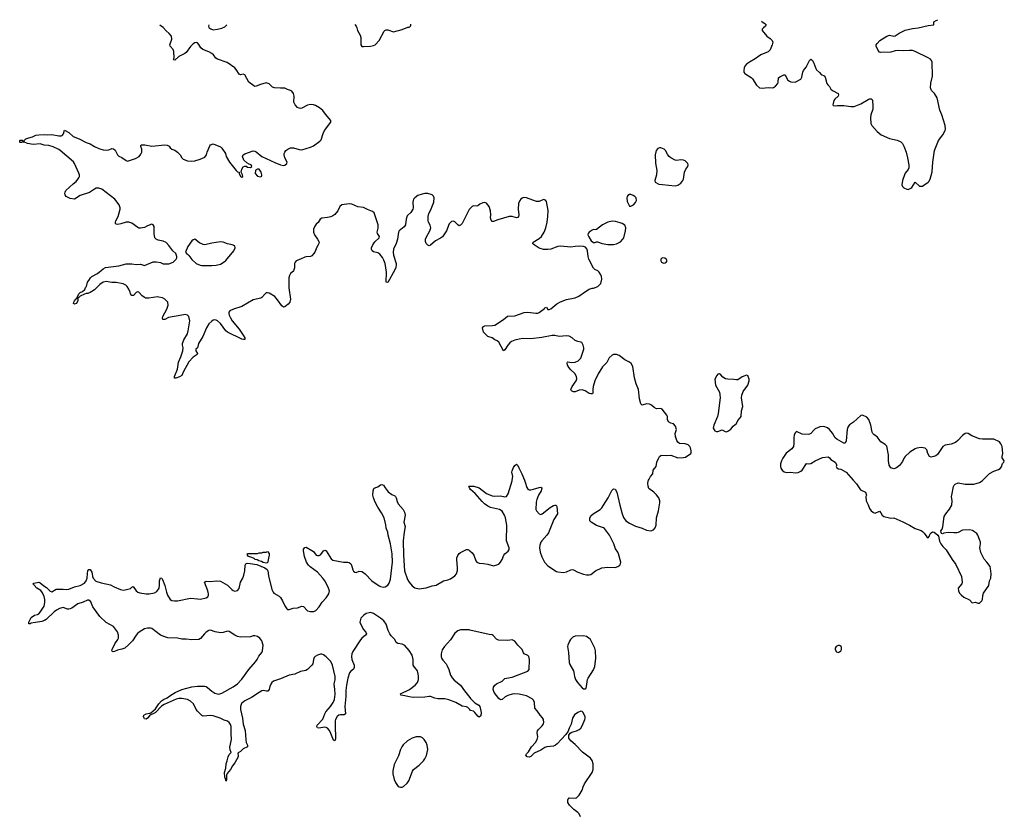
# Model space of a CAD drawing. Header units: inches. Extents: x 2057758 to 2159670, y 827298 to 1016821.
# Tile 76 of 90: x 2083702 to 2097475, y 1005296 to 1016442. Entities that reach past the tile are written whole.
import ezdxf

# ---------------------------------------------------------------- set-up
doc = ezdxf.new("R2010")
doc.units = ezdxf.units.IN
doc.header["$MEASUREMENT"] = 0
for name, color, linetype in [('C0080', 7, 'Continuous'), ('C0081', 7, 'Continuous'), ('C0090', 7, 'Continuous'), ('C0091', 7, 'Continuous')]:
    doc.layers.add(name, color=color, linetype=linetype)

msp = doc.modelspace()

# ---------------------------------------------------------------- linework, layer by layer
at = {"layer": 'C0080', "color": 6, "elevation": 400}
for points in [[(2090000, 1006788), (2089970, 1006817), (2089950, 1006827), (2089890, 1006839), (2089804, 1006890), (2089707, 1006927), (2089650, 1006939), (2089550, 1006938), (2089510, 1006947), (2089450, 1006970), (2089432, 1006972), (2089370, 1006965), (2089210, 1006957), (2089148, 1006968), (2089090, 1006983), (2089033, 1006990), (2089031, 1007010), (2089153, 1007070), (2089235, 1007130), (2089266, 1007170), (2089279, 1007210), (2089283, 1007250), (2089278, 1007290), (2089266, 1007330), (2089255, 1007350), (2089223, 1007383), (2089207, 1007410), (2089204, 1007430), (2089205, 1007490), (2089190, 1007550), (2089150, 1007618), (2089090, 1007684), (2089050, 1007703), (2088990, 1007713), (2088970, 1007729), (2088950, 1007770), (2088900, 1007820), (2088879, 1007850), (2088856, 1007896), (2088830, 1007986), (2088794, 1008030), (2088750, 1008068), (2088650, 1008133), (2088610, 1008147), (2088590, 1008145), (2088550, 1008133), (2088517, 1008110), (2088476, 1008070), (2088468, 1008050), (2088462, 1008010), (2088469, 1007990), (2088510, 1007910), (2088545, 1007870), (2088552, 1007850), (2088541, 1007830), (2088490, 1007790), (2088470, 1007766), (2088360, 1007600), (2088347, 1007570), (2088343, 1007530), (2088348, 1007490), (2088380, 1007410), (2088382, 1007378), (2088370, 1007355), (2088332, 1007328), (2088317, 1007303), (2088294, 1007230), (2088272, 1007130), (2088264, 1007056), (2088263, 1006970), (2088251, 1006830), (2088259, 1006730), (2088243, 1006717), (2088190, 1006716), (2088167, 1006710), (2088143, 1006690), (2088119, 1006650), (2088115, 1006630), (2088114, 1006570), (2088118, 1006382), (2088111, 1006350), (2088090, 1006363), (2088056, 1006456), (2088034, 1006494), (2088007, 1006527), (2087990, 1006539), (2087970, 1006543), (2087888, 1006530), (2087870, 1006535), (2087858, 1006550), (2087864, 1006570), (2087943, 1006657), (2087969, 1006730), (2087983, 1006757), (2088049, 1006830), (2088088, 1006890), (2088104, 1006930), (2088113, 1007007), (2088112, 1007070), (2088102, 1007150), (2088115, 1007205), (2088117, 1007250), (2088080, 1007410), (2088070, 1007435), (2088050, 1007466), (2087990, 1007529), (2087950, 1007556), (2087930, 1007563), (2087910, 1007563), (2087870, 1007550), (2087836, 1007530), (2087823, 1007517), (2087810, 1007490), (2087801, 1007430), (2087789, 1007410), (2087730, 1007349), (2087705, 1007335), (2087630, 1007321), (2087550, 1007285), (2087470, 1007270), (2087350, 1007218), (2087252, 1007188), (2087230, 1007170), (2087214, 1007146), (2087199, 1007110), (2087190, 1007069), (2087175, 1007045), (2087155, 1007045), (2087110, 1007054), (2087090, 1007050), (2087050, 1007028), (2086943, 1006957), (2086850, 1006912), (2086806, 1006874), (2086790, 1006830), (2086791, 1006790), (2086817, 1006670), (2086827, 1006587), (2086858, 1006498), (2086864, 1006364), (2086871, 1006330), (2086890, 1006290), (2086891, 1006270), (2086830, 1006240), (2086790, 1006201), (2086757, 1006183), (2086753, 1006170), (2086760, 1006150), (2086758, 1006130), (2086710, 1006044), (2086677, 1006003), (2086649, 1005950), (2086605, 1005895), (2086597, 1005870), (2086595, 1005805), (2086590, 1005788), (2086581, 1005821), (2086570, 1005842), (2086567, 1005910), (2086585, 1005970), (2086590, 1006030), (2086605, 1006070), (2086616, 1006130), (2086630, 1006159), (2086659, 1006190), (2086646, 1006226), (2086643, 1006263), (2086667, 1006370), (2086660, 1006450), (2086658, 1006550), (2086650, 1006582), (2086630, 1006610), (2086610, 1006625), (2086562, 1006642), (2086507, 1006670), (2086410, 1006703), (2086370, 1006707), (2086270, 1006698), (2086250, 1006704), (2086190, 1006767), (2086170, 1006792), (2086131, 1006870), (2086090, 1006909), (2086050, 1006931), (2085970, 1006946), (2085930, 1006945), (2085890, 1006935), (2085721, 1006859), (2085684, 1006836), (2085601, 1006750), (2085570, 1006729), (2085541, 1006719), (2085516, 1006703), (2085490, 1006669), (2085470, 1006653), (2085450, 1006661), (2085441, 1006670), (2085434, 1006690), (2085437, 1006710), (2085470, 1006730), (2085523, 1006737), (2085537, 1006743), (2085601, 1006799), (2085647, 1006870), (2085684, 1006910), (2085715, 1006930), (2085767, 1006953), (2085814, 1006990), (2085875, 1007030), (2085970, 1007070), (2086110, 1007106), (2086190, 1007117), (2086290, 1007115), (2086311, 1007111), (2086330, 1007100), (2086390, 1007046), (2086430, 1007019), (2086470, 1007008), (2086490, 1007007), (2086530, 1007019), (2086690, 1007105), (2086749, 1007151), (2086810, 1007216), (2086908, 1007352), (2087002, 1007458), (2087024, 1007490), (2087045, 1007535), (2087090, 1007590), (2087097, 1007610), (2087106, 1007690), (2087087, 1007750), (2087061, 1007790), (2087030, 1007810), (2086990, 1007821), (2086970, 1007820), (2086930, 1007806), (2086790, 1007804), (2086750, 1007813), (2086710, 1007829), (2086630, 1007883), (2086610, 1007885), (2086550, 1007867), (2086510, 1007865), (2086438, 1007878), (2086370, 1007898), (2086350, 1007896), (2086310, 1007871), (2086287, 1007850), (2086230, 1007783), (2086210, 1007770), (2086110, 1007764), (2086030, 1007773), (2085970, 1007772), (2085909, 1007789), (2085775, 1007795), (2085730, 1007805), (2085672, 1007832), (2085550, 1007923), (2085530, 1007930), (2085490, 1007930), (2085450, 1007918), (2085371, 1007870), (2085350, 1007853), (2085330, 1007830), (2085280, 1007750), (2085230, 1007698), (2085174, 1007650), (2085130, 1007634), (2085070, 1007620), (2085030, 1007603), (2085010, 1007598), (2085000, 1007600), (2084989, 1007609), (2084994, 1007630), (2085033, 1007710), (2085075, 1007770), (2085084, 1007790), (2085086, 1007830), (2085070, 1007877), (2085013, 1007950), (2084910, 1008007), (2084821, 1008090), (2084726, 1008226), (2084697, 1008297), (2084670, 1008320), (2084650, 1008321), (2084590, 1008292), (2084513, 1008270), (2084430, 1008208), (2084410, 1008199), (2084390, 1008194), (2084370, 1008195), (2084310, 1008218), (2084257, 1008203), (2084218, 1008182), (2084183, 1008157), (2084071, 1008050), (2084050, 1008035), (2084010, 1008022), (2083863, 1007997), (2083850, 1007990), (2083828, 1007990), (2083829, 1008010), (2083863, 1008077), (2083910, 1008111), (2083950, 1008121), (2083970, 1008131), (2083989, 1008150), (2084044, 1008236), (2084054, 1008286), (2084054, 1008330), (2084046, 1008370), (2084023, 1008423), (2083996, 1008456), (2083942, 1008490), (2083906, 1008530), (2083901, 1008541), (2083889, 1008551), (2083901, 1008559), (2083970, 1008571), (2083990, 1008563), (2084042, 1008522), (2084079, 1008499), (2084130, 1008445), (2084150, 1008438), (2084210, 1008473), (2084310, 1008473), (2084350, 1008467), (2084390, 1008474), (2084470, 1008508), (2084550, 1008526), (2084610, 1008560), (2084631, 1008590), (2084647, 1008630), (2084650, 1008694), (2084657, 1008730), (2084670, 1008751), (2084690, 1008751), (2084712, 1008710), (2084718, 1008690), (2084721, 1008650), (2084728, 1008630), (2084767, 1008587), (2084842, 1008562), (2084970, 1008536), (2085025, 1008505), (2085110, 1008469), (2085150, 1008462), (2085176, 1008464), (2085250, 1008482), (2085270, 1008503), (2085290, 1008511), (2085333, 1008450), (2085354, 1008434), (2085383, 1008423), (2085470, 1008409), (2085512, 1008408), (2085590, 1008423), (2085619, 1008441), (2085651, 1008489), (2085660, 1008530), (2085658, 1008590), (2085670, 1008631), (2085690, 1008628), (2085698, 1008610), (2085730, 1008525), (2085754, 1008430), (2085770, 1008390), (2085807, 1008330), (2085830, 1008315), (2085869, 1008309), (2085910, 1008310), (2086090, 1008350), (2086190, 1008337), (2086230, 1008336), (2086310, 1008354), (2086332, 1008368), (2086343, 1008390), (2086344, 1008410), (2086336, 1008450), (2086288, 1008570), (2086299, 1008581), (2086310, 1008584), (2086370, 1008580), (2086450, 1008590), (2086510, 1008585), (2086609, 1008529), (2086670, 1008468), (2086690, 1008454), (2086712, 1008448), (2086750, 1008454), (2086770, 1008481), (2086790, 1008570), (2086822, 1008630), (2086837, 1008670), (2086851, 1008729), (2086854, 1008810), (2086859, 1008821), (2086865, 1008830), (2086884, 1008836), (2086925, 1008835), (2087018, 1008818), (2087077, 1008797), (2087133, 1008773), (2087163, 1008750), (2087173, 1008730), (2087181, 1008661), (2087228, 1008468), (2087248, 1008430), (2087259, 1008419), (2087330, 1008376), (2087350, 1008359), (2087378, 1008310), (2087410, 1008239), (2087439, 1008199), (2087450, 1008191), (2087470, 1008191), (2087528, 1008210), (2087590, 1008215), (2087650, 1008234), (2087670, 1008230), (2087730, 1008171), (2087770, 1008162), (2087817, 1008163), (2087843, 1008177), (2087890, 1008225), (2087934, 1008290), (2087989, 1008351), (2088027, 1008410), (2088036, 1008450), (2088013, 1008510), (2087970, 1008590), (2087943, 1008630), (2087869, 1008710), (2087767, 1008787), (2087743, 1008810), (2087716, 1008850), (2087686, 1008930), (2087670, 1009010), (2087670, 1009035), (2087690, 1009058), (2087710, 1009062), (2087790, 1009015), (2087810, 1008999), (2087850, 1008950), (2087867, 1008947), (2087890, 1008947), (2087910, 1008956), (2087930, 1008977), (2087950, 1009010), (2087970, 1009020), (2087990, 1009009), (2088060, 1008900), (2088081, 1008881), (2088230, 1008851), (2088290, 1008854), (2088310, 1008849), (2088336, 1008830), (2088345, 1008810), (2088363, 1008743), (2088370, 1008728), (2088390, 1008710), (2088410, 1008708), (2088453, 1008727), (2088490, 1008720), (2088510, 1008709), (2088536, 1008690), (2088630, 1008589), (2088730, 1008519), (2088750, 1008509), (2088790, 1008502), (2088813, 1008507), (2088850, 1008530), (2088870, 1008556), (2088888, 1008612), (2088915, 1008850), (2088913, 1008967), (2088890, 1009110), (2088858, 1009230), (2088851, 1009271), (2088827, 1009327), (2088825, 1009375), (2088800, 1009470), (2088764, 1009544), (2088710, 1009620), (2088674, 1009690), (2088652, 1009750), (2088644, 1009790), (2088648, 1009852), (2088658, 1009882), (2088670, 1009893), (2088710, 1009908), (2088750, 1009933), (2088770, 1009938), (2088790, 1009930), (2088814, 1009890), (2088858, 1009838), (2088910, 1009798), (2088950, 1009780), (2088960, 1009770), (2088970, 1009751), (2088980, 1009700), (2088994, 1009670), (2089064, 1009590), (2089086, 1009550), (2089093, 1009510), (2089074, 1009410), (2089093, 1009350), (2089078, 1009270), (2089068, 1009152), (2089069, 1008950), (2089085, 1008730), (2089127, 1008607), (2089150, 1008571), (2089190, 1008522), (2089230, 1008494), (2089290, 1008478), (2089390, 1008491), (2089470, 1008521), (2089528, 1008532), (2089630, 1008590), (2089690, 1008605), (2089730, 1008620), (2089790, 1008662), (2089810, 1008690), (2089825, 1008735), (2089827, 1008773), (2089818, 1008890), (2089819, 1008910), (2089830, 1008944), (2089850, 1008972), (2089870, 1008989), (2089950, 1009031), (2089970, 1009030), (2089990, 1009020), (2090000, 1009011)], [(2090000, 1009884), (2089984, 1009910), (2089990, 1009915), (2090000, 1009915)], [(2090000, 1007902), (2089990, 1007904), (2089870, 1007903), (2089830, 1007889), (2089790, 1007858), (2089730, 1007765), (2089643, 1007670), (2089614, 1007626), (2089596, 1007570), (2089598, 1007530), (2089604, 1007510), (2089621, 1007481), (2089667, 1007427), (2089682, 1007402), (2089706, 1007350), (2089730, 1007270), (2089750, 1007232), (2089780, 1007200), (2089870, 1007131), (2089923, 1007050), (2090000, 1006957)]]:
    msp.add_lwpolyline(points, dxfattribs=at)
at = {"layer": 'C0080', "color": 6}
for points, elevation in [([(2087150, 1008840), (2087110, 1008849), (2087084, 1008863), (2087046, 1008870), (2087024, 1008884), (2086994, 1008890), (2086981, 1008901), (2086950, 1008915), (2086902, 1008930), (2086887, 1008950), (2086890, 1008974), (2087027, 1008973), (2087050, 1008982), (2087090, 1008982), (2087110, 1008992), (2087150, 1008992), (2087170, 1009002), (2087190, 1008974), (2087191, 1008951), (2087170, 1008842)], 400), ([(2089250, 1006410), (2089190, 1006391), (2089128, 1006350), (2089064, 1006296), (2089047, 1006270), (2089029, 1006230), (2089000, 1006140), (2088939, 1006021), (2088921, 1005930), (2088924, 1005890), (2088942, 1005810), (2088959, 1005770), (2088995, 1005715), (2089010, 1005706), (2089030, 1005702), (2089050, 1005704), (2089070, 1005713), (2089120, 1005760), (2089147, 1005793), (2089195, 1005925), (2089211, 1005949), (2089290, 1006009), (2089350, 1006070), (2089370, 1006099), (2089393, 1006147), (2089410, 1006230), (2089404, 1006290), (2089387, 1006330), (2089362, 1006370), (2089335, 1006395), (2089310, 1006406)], 500)]:
    msp.add_lwpolyline(points, close=True, dxfattribs=dict(at, elevation=elevation))
at = {"layer": 'C0081', "color": 6, "elevation": 400}
for points in [[(2090000, 1013796), (2089990, 1013785), (2089890, 1013592), (2089870, 1013567), (2089850, 1013558), (2089830, 1013570), (2089790, 1013616), (2089770, 1013624), (2089743, 1013617), (2089710, 1013585), (2089671, 1013490), (2089615, 1013405), (2089590, 1013387), (2089518, 1013350), (2089450, 1013289), (2089430, 1013280), (2089410, 1013287), (2089390, 1013309), (2089380, 1013340), (2089379, 1013370), (2089386, 1013394), (2089440, 1013490), (2089453, 1013530), (2089446, 1013566), (2089421, 1013610), (2089414, 1013630), (2089414, 1013690), (2089426, 1013730), (2089448, 1013772), (2089496, 1013890), (2089501, 1013950), (2089491, 1013971), (2089470, 1013992), (2089410, 1014010), (2089370, 1014010), (2089330, 1014003), (2089270, 1013980), (2089230, 1013950), (2089213, 1013930), (2089206, 1013914), (2089203, 1013890), (2089208, 1013812), (2089202, 1013790), (2089175, 1013745), (2089132, 1013708), (2089124, 1013696), (2089109, 1013651), (2089100, 1013570), (2089078, 1013542), (2089010, 1013490), (2089000, 1013470), (2088987, 1013370), (2088968, 1013312), (2088932, 1013230), (2088925, 1013190), (2088929, 1013149), (2088966, 1013030), (2088969, 1013010), (2088963, 1012977), (2088950, 1012941), (2088850, 1012763), (2088830, 1012770), (2088832, 1012910), (2088814, 1013030), (2088797, 1013077), (2088776, 1013116), (2088740, 1013160), (2088710, 1013179), (2088653, 1013193), (2088634, 1013210), (2088624, 1013230), (2088624, 1013250), (2088641, 1013290), (2088670, 1013332), (2088731, 1013390), (2088735, 1013410), (2088707, 1013450), (2088704, 1013470), (2088715, 1013525), (2088716, 1013570), (2088661, 1013741), (2088639, 1013759), (2088567, 1013787), (2088510, 1013814), (2088430, 1013826), (2088350, 1013860), (2088310, 1013864), (2088206, 1013854), (2088178, 1013830), (2088150, 1013770), (2088110, 1013716), (2088083, 1013697), (2088054, 1013686), (2088010, 1013676), (2087930, 1013667), (2087907, 1013650), (2087877, 1013603), (2087850, 1013581), (2087830, 1013553), (2087812, 1013510), (2087810, 1013470), (2087827, 1013430), (2087870, 1013370), (2087889, 1013330), (2087887, 1013310), (2087878, 1013290), (2087859, 1013261), (2087829, 1013191), (2087813, 1013167), (2087790, 1013139), (2087770, 1013127), (2087710, 1013125), (2087690, 1013120), (2087630, 1013090), (2087571, 1013070), (2087555, 1013050), (2087548, 1013032), (2087546, 1012970), (2087539, 1012941), (2087530, 1012925), (2087489, 1012891), (2087476, 1012864), (2087469, 1012831), (2087466, 1012690), (2087489, 1012530), (2087481, 1012490), (2087459, 1012461), (2087410, 1012426), (2087390, 1012422), (2087370, 1012437), (2087310, 1012522), (2087270, 1012567), (2087190, 1012614), (2087170, 1012620), (2087150, 1012619), (2087130, 1012603), (2087090, 1012554), (2087076, 1012544), (2086970, 1012522), (2086811, 1012429), (2086691, 1012390), (2086643, 1012370), (2086628, 1012350), (2086628, 1012330), (2086632, 1012310), (2086650, 1012270), (2086674, 1012230), (2086772, 1012112), (2086828, 1012030), (2086851, 1011990), (2086850, 1011969), (2086834, 1011966), (2086809, 1011970), (2086610, 1012069), (2086586, 1012090), (2086510, 1012190), (2086470, 1012227), (2086450, 1012237), (2086430, 1012241), (2086410, 1012236), (2086390, 1012225), (2086350, 1012185), (2086315, 1012130), (2086266, 1012010), (2086205, 1011910), (2086188, 1011852), (2086167, 1011830), (2086166, 1011810), (2086188, 1011770), (2086183, 1011757), (2086130, 1011718), (2086067, 1011653), (2085990, 1011510), (2085970, 1011462), (2085937, 1011443), (2085888, 1011428), (2085866, 1011426), (2085869, 1011449), (2085910, 1011550), (2085923, 1011650), (2085957, 1011723), (2085983, 1011810), (2085988, 1011850), (2085979, 1011890), (2085980, 1011910), (2085998, 1011962), (2086050, 1012047), (2086060, 1012090), (2086082, 1012230), (2086070, 1012288), (2086050, 1012309), (2086015, 1012315), (2085970, 1012310), (2085785, 1012275), (2085730, 1012249), (2085706, 1012246), (2085702, 1012270), (2085706, 1012290), (2085761, 1012390), (2085779, 1012450), (2085773, 1012490), (2085732, 1012530), (2085698, 1012550), (2085650, 1012562), (2085630, 1012563), (2085510, 1012544), (2085467, 1012547), (2085450, 1012553), (2085417, 1012577), (2085370, 1012630), (2085350, 1012636), (2085330, 1012627), (2085296, 1012584), (2085290, 1012581), (2085270, 1012585), (2085261, 1012590), (2085250, 1012610), (2085248, 1012630), (2085231, 1012670), (2085207, 1012710), (2085189, 1012729), (2085150, 1012747), (2085050, 1012767), (2084990, 1012767), (2084910, 1012777), (2084870, 1012768), (2084823, 1012737), (2084750, 1012662), (2084690, 1012624), (2084654, 1012610), (2084630, 1012609), (2084610, 1012601), (2084548, 1012572), (2084530, 1012557), (2084523, 1012557), (2084515, 1012545), (2084514, 1012514), (2084507, 1012490), (2084490, 1012470), (2084470, 1012464), (2084457, 1012470), (2084458, 1012490), (2084468, 1012510), (2084490, 1012537), (2084499, 1012540), (2084507, 1012553), (2084510, 1012570), (2084534, 1012610), (2084550, 1012625), (2084579, 1012641), (2084612, 1012668), (2084624, 1012696), (2084635, 1012710), (2084649, 1012770), (2084670, 1012791), (2084693, 1012830), (2084713, 1012847), (2084790, 1012890), (2084870, 1012956), (2084904, 1012976), (2085090, 1012996), (2085190, 1013024), (2085230, 1013026), (2085270, 1013026), (2085330, 1013017), (2085390, 1013021), (2085450, 1013003), (2085570, 1013056), (2085610, 1013056), (2085670, 1013043), (2085710, 1013027), (2085790, 1013028), (2085850, 1013051), (2085889, 1013090), (2085902, 1013110), (2085902, 1013130), (2085884, 1013170), (2085846, 1013206), (2085790, 1013283), (2085750, 1013324), (2085710, 1013344), (2085639, 1013359), (2085610, 1013369), (2085594, 1013390), (2085583, 1013450), (2085584, 1013550), (2085570, 1013574), (2085550, 1013579), (2085490, 1013556), (2085450, 1013533), (2085390, 1013526), (2085370, 1013527), (2085354, 1013534), (2085270, 1013596), (2085230, 1013610), (2085190, 1013611), (2085116, 1013584), (2085074, 1013575), (2085050, 1013583), (2085044, 1013590), (2085041, 1013610), (2085046, 1013630), (2085080, 1013690), (2085106, 1013790), (2085106, 1013810), (2085093, 1013850), (2085033, 1013930), (2084850, 1014071), (2084810, 1014087), (2084770, 1014083), (2084747, 1014073), (2084678, 1014022), (2084550, 1013984), (2084470, 1013932), (2084410, 1013940), (2084352, 1013970), (2084338, 1013990), (2084333, 1014010), (2084336, 1014030), (2084349, 1014050), (2084450, 1014147), (2084490, 1014178), (2084530, 1014230), (2084539, 1014250), (2084539, 1014270), (2084530, 1014295), (2084471, 1014430), (2084455, 1014455), (2084270, 1014613), (2084250, 1014627), (2084170, 1014662), (2084110, 1014680), (2084046, 1014686), (2083990, 1014704), (2083890, 1014695), (2083810, 1014709), (2083768, 1014728), (2083730, 1014723), (2083710, 1014726), (2083702, 1014730), (2083702, 1014750), (2083710, 1014758), (2083735, 1014755), (2083750, 1014734), (2083762, 1014738), (2083766, 1014750), (2083790, 1014774), (2083828, 1014790), (2083879, 1014801), (2083930, 1014825), (2083970, 1014833), (2084050, 1014836), (2084090, 1014833), (2084150, 1014838), (2084250, 1014818), (2084282, 1014818), (2084296, 1014824), (2084314, 1014846), (2084330, 1014898), (2084390, 1014866), (2084450, 1014808), (2084535, 1014775), (2084630, 1014724), (2084690, 1014705), (2084749, 1014669), (2084810, 1014642), (2084870, 1014620), (2084910, 1014617), (2084950, 1014623), (2084990, 1014639), (2085016, 1014636), (2085037, 1014617), (2085070, 1014551), (2085090, 1014531), (2085130, 1014515), (2085190, 1014471), (2085210, 1014465), (2085320, 1014500), (2085373, 1014530), (2085398, 1014562), (2085409, 1014590), (2085409, 1014630), (2085395, 1014670), (2085397, 1014683), (2085408, 1014692), (2085451, 1014689), (2085550, 1014672), (2085730, 1014690), (2085767, 1014687), (2085792, 1014672), (2085809, 1014649), (2085830, 1014631), (2085870, 1014615), (2085911, 1014590), (2085946, 1014550), (2085970, 1014511), (2085991, 1014491), (2086050, 1014467), (2086110, 1014464), (2086152, 1014468), (2086228, 1014490), (2086290, 1014518), (2086314, 1014550), (2086325, 1014590), (2086361, 1014679), (2086370, 1014691), (2086410, 1014706), (2086510, 1014661), (2086530, 1014645), (2086579, 1014570), (2086591, 1014530), (2086635, 1014450), (2086730, 1014331), (2086750, 1014312), (2086774, 1014310), (2086774, 1014290), (2086792, 1014250), (2086810, 1014241), (2086822, 1014250), (2086819, 1014270), (2086798, 1014310), (2086809, 1014350), (2086830, 1014382), (2086850, 1014392), (2086870, 1014392), (2086890, 1014378), (2086930, 1014372), (2086948, 1014390), (2086938, 1014410), (2086910, 1014419), (2086878, 1014438), (2086837, 1014477), (2086817, 1014530), (2086829, 1014550), (2086850, 1014563), (2086970, 1014606), (2086990, 1014603), (2087010, 1014593), (2087087, 1014527), (2087270, 1014442), (2087352, 1014410), (2087390, 1014404), (2087412, 1014408), (2087441, 1014430), (2087445, 1014450), (2087412, 1014510), (2087401, 1014550), (2087402, 1014570), (2087410, 1014590), (2087427, 1014610), (2087451, 1014629), (2087491, 1014649), (2087531, 1014649), (2087610, 1014624), (2087650, 1014623), (2087770, 1014659), (2087810, 1014678), (2087899, 1014741), (2087918, 1014762), (2087946, 1014850), (2087965, 1014890), (2088054, 1015010), (2088053, 1015030), (2087979, 1015119), (2087942, 1015170), (2087897, 1015210), (2087842, 1015242), (2087810, 1015253), (2087770, 1015256), (2087730, 1015247), (2087650, 1015205), (2087630, 1015201), (2087610, 1015204), (2087590, 1015214), (2087554, 1015250), (2087537, 1015290), (2087540, 1015370), (2087532, 1015410), (2087510, 1015442), (2087490, 1015452), (2087450, 1015465), (2087410, 1015485), (2087350, 1015483), (2087267, 1015487), (2087240, 1015500), (2087190, 1015547), (2087150, 1015558), (2087070, 1015537), (2087010, 1015513), (2086990, 1015509), (2086976, 1015516), (2086908, 1015568), (2086850, 1015669), (2086830, 1015679), (2086790, 1015672), (2086770, 1015679), (2086730, 1015747), (2086710, 1015767), (2086603, 1015843), (2086469, 1015890), (2086446, 1015906), (2086411, 1015951), (2086389, 1015970), (2086350, 1015992), (2086266, 1016026), (2086236, 1016050), (2086210, 1016095), (2086190, 1016119), (2086170, 1016125), (2086150, 1016119), (2086130, 1016105), (2086090, 1016069), (2086030, 1015983), (2086010, 1015967), (2085930, 1015925), (2085870, 1015875), (2085860, 1015880), (2085855, 1015890), (2085861, 1015910), (2085857, 1015997), (2085847, 1016027), (2085809, 1016070), (2085802, 1016090), (2085829, 1016170), (2085824, 1016210), (2085793, 1016250), (2085750, 1016285), (2085711, 1016331), (2085664, 1016366)], [(2086347, 1016368), (2086343, 1016350), (2086350, 1016332), (2086374, 1016314), (2086410, 1016301), (2086470, 1016308), (2086530, 1016322), (2086570, 1016341), (2086598, 1016369)], [(2088392, 1016375), (2088408, 1016350), (2088417, 1016330), (2088426, 1016290), (2088465, 1016225), (2088472, 1016192), (2088476, 1016090), (2088488, 1016068), (2088510, 1016065), (2088610, 1016071), (2088650, 1016079), (2088674, 1016090), (2088732, 1016150), (2088800, 1016280), (2088810, 1016291), (2088830, 1016301), (2088850, 1016301), (2088931, 1016271), (2089054, 1016306), (2089130, 1016339), (2089150, 1016338), (2089158, 1016342), (2089169, 1016351), (2089174, 1016366), (2089175, 1016378)]]:
    msp.add_lwpolyline(points, dxfattribs=at)
for points in [[(2087027, 1014353), (2087010, 1014342), (2087001, 1014330), (2086996, 1014290), (2087030, 1014251), (2087070, 1014245), (2087088, 1014252), (2087089, 1014271), (2087079, 1014310), (2087052, 1014352)], [(2086150, 1013369), (2086130, 1013364), (2086111, 1013350), (2086055, 1013270), (2086022, 1013190), (2086034, 1013170), (2086050, 1013162), (2086070, 1013142), (2086110, 1013085), (2086171, 1013030), (2086228, 1013008), (2086250, 1013004), (2086390, 1013002), (2086450, 1013007), (2086510, 1013021), (2086564, 1013056), (2086585, 1013075), (2086698, 1013210), (2086715, 1013250), (2086710, 1013277), (2086674, 1013294), (2086610, 1013304), (2086547, 1013327), (2086510, 1013332), (2086390, 1013316), (2086290, 1013292), (2086270, 1013295), (2086218, 1013318)]]:
    msp.add_lwpolyline(points, close=True, dxfattribs=at)
at = {"layer": 'C0090', "color": 6, "elevation": 400}
for points in [[(2090000, 1009915), (2090053, 1009913), (2090130, 1009893), (2090230, 1009814), (2090310, 1009781), (2090350, 1009777), (2090430, 1009779), (2090490, 1009767), (2090510, 1009771), (2090534, 1009806), (2090593, 1009990), (2090593, 1010000)], [(2090763, 1010000), (2090775, 1009970), (2090795, 1009895), (2090810, 1009873), (2090830, 1009863), (2090850, 1009862), (2090890, 1009871), (2090970, 1009898), (2090990, 1009900), (2091004, 1009890), (2091003, 1009870), (2090996, 1009850), (2090959, 1009790), (2090936, 1009730), (2090926, 1009690), (2090924, 1009590), (2090933, 1009570), (2090969, 1009529), (2090990, 1009520), (2091010, 1009527), (2091123, 1009617), (2091170, 1009646), (2091190, 1009650), (2091207, 1009647), (2091218, 1009630), (2091223, 1009530), (2091174, 1009450), (2091098, 1009262), (2091075, 1009230), (2091004, 1009150), (2090991, 1009130), (2090977, 1009090), (2090974, 1009050), (2090982, 1008990), (2091004, 1008924), (2091042, 1008850), (2091090, 1008800), (2091210, 1008723), (2091230, 1008715), (2091310, 1008708), (2091350, 1008718), (2091410, 1008745), (2091430, 1008747), (2091450, 1008743), (2091510, 1008711), (2091590, 1008686), (2091630, 1008675), (2091670, 1008675), (2091690, 1008680), (2091759, 1008730), (2091847, 1008773), (2091930, 1008783), (2092030, 1008776), (2092070, 1008789), (2092096, 1008810), (2092107, 1008830), (2092111, 1008850), (2092080, 1008970), (2092070, 1008992), (2092037, 1009037), (2092015, 1009110), (2091953, 1009230), (2091884, 1009324), (2091870, 1009333), (2091770, 1009364), (2091696, 1009410), (2091679, 1009430), (2091676, 1009450), (2091677, 1009470), (2091695, 1009505), (2091724, 1009530), (2091824, 1009590), (2091845, 1009610), (2091867, 1009650), (2091935, 1009750), (2091987, 1009853), (2092010, 1009878), (2092030, 1009871), (2092056, 1009830), (2092095, 1009650), (2092130, 1009526), (2092150, 1009475), (2092183, 1009430), (2092230, 1009396), (2092314, 1009354), (2092410, 1009327), (2092470, 1009299), (2092529, 1009291), (2092570, 1009304), (2092590, 1009331), (2092604, 1009370), (2092608, 1009470), (2092638, 1009570), (2092656, 1009684), (2092656, 1009710), (2092642, 1009750), (2092610, 1009795), (2092573, 1009830), (2092503, 1009883), (2092493, 1009913), (2092488, 1009952), (2092493, 1009987), (2092499, 1010000)], [(2095362, 1010000), (2095410, 1009946), (2095466, 1009866), (2095532, 1009830), (2095545, 1009805), (2095546, 1009790), (2095539, 1009770), (2095543, 1009710), (2095573, 1009653), (2095590, 1009602), (2095612, 1009570), (2095646, 1009546), (2095670, 1009538), (2095730, 1009565), (2095750, 1009542), (2095766, 1009510), (2095791, 1009490), (2095870, 1009470), (2095890, 1009468), (2095930, 1009472), (2096058, 1009418), (2096150, 1009370), (2096230, 1009322), (2096310, 1009294), (2096330, 1009283), (2096356, 1009256), (2096390, 1009206), (2096410, 1009190), (2096424, 1009210), (2096438, 1009250), (2096450, 1009264), (2096470, 1009274), (2096496, 1009270), (2096547, 1009230), (2096557, 1009217), (2096570, 1009145), (2096587, 1009110), (2096616, 1009070), (2096664, 1009024), (2096745, 1008890), (2096797, 1008817), (2096877, 1008650), (2096887, 1008570), (2096879, 1008550), (2096828, 1008490), (2096833, 1008450), (2096850, 1008416), (2096870, 1008394), (2096910, 1008363), (2096990, 1008323), (2097024, 1008284), (2097070, 1008291), (2097110, 1008279), (2097130, 1008279), (2097159, 1008310), (2097171, 1008330), (2097174, 1008386), (2097184, 1008416), (2097257, 1008523), (2097270, 1008590), (2097287, 1008630), (2097290, 1008690), (2097284, 1008764), (2097276, 1008790), (2097231, 1008851), (2097194, 1008894), (2097148, 1008988), (2097135, 1009050), (2097142, 1009110), (2097140, 1009130), (2097129, 1009170), (2097104, 1009230), (2097090, 1009251), (2097050, 1009283), (2097030, 1009293), (2096990, 1009303), (2096890, 1009299), (2096830, 1009268), (2096810, 1009262), (2096770, 1009261), (2096690, 1009268), (2096630, 1009259), (2096609, 1009249), (2096595, 1009255), (2096590, 1009266), (2096589, 1009289), (2096606, 1009314), (2096616, 1009344), (2096634, 1009490), (2096658, 1009530), (2096710, 1009591), (2096740, 1009650), (2096745, 1009710), (2096738, 1009770), (2096740, 1009790), (2096764, 1009910), (2096774, 1009930), (2096790, 1009945), (2096830, 1009963), (2096930, 1009943), (2096990, 1009941), (2097050, 1009945), (2097130, 1009968), (2097165, 1009990), (2097175, 1010000)], [(2090000, 1009011), (2090030, 1008984), (2090053, 1008950), (2090082, 1008870), (2090099, 1008850), (2090130, 1008836), (2090190, 1008833), (2090250, 1008822), (2090330, 1008801), (2090390, 1008817), (2090411, 1008829), (2090430, 1008850), (2090453, 1008890), (2090475, 1008950), (2090488, 1008970), (2090535, 1009005), (2090548, 1009030), (2090548, 1009050), (2090512, 1009152), (2090515, 1009370), (2090496, 1009470), (2090484, 1009510), (2090450, 1009563), (2090412, 1009590), (2090290, 1009616), (2090250, 1009637), (2090202, 1009670), (2090170, 1009701), (2090073, 1009813), (2090008, 1009870), (2090000, 1009884)], [(2091545, 1005290), (2091528, 1005330), (2091511, 1005350), (2091452, 1005392), (2091391, 1005450), (2091372, 1005490), (2091369, 1005510), (2091371, 1005529), (2091378, 1005542), (2091390, 1005553), (2091470, 1005549), (2091490, 1005556), (2091530, 1005593), (2091570, 1005661), (2091585, 1005710), (2091605, 1005750), (2091712, 1005910), (2091725, 1005950), (2091725, 1006030), (2091710, 1006075), (2091687, 1006110), (2091575, 1006195), (2091470, 1006301), (2091410, 1006350), (2091386, 1006390), (2091385, 1006430), (2091403, 1006457), (2091425, 1006475), (2091490, 1006491), (2091530, 1006511), (2091550, 1006527), (2091576, 1006570), (2091609, 1006650), (2091613, 1006670), (2091610, 1006686), (2091586, 1006746), (2091570, 1006764), (2091550, 1006765), (2091510, 1006749), (2091465, 1006715), (2091433, 1006670), (2091414, 1006586), (2091388, 1006530), (2091374, 1006486), (2091340, 1006440), (2091222, 1006310), (2091197, 1006290), (2091170, 1006278), (2091074, 1006266), (2091050, 1006259), (2090990, 1006219), (2090899, 1006181), (2090850, 1006132), (2090830, 1006124), (2090799, 1006130), (2090781, 1006150), (2090792, 1006170), (2090820, 1006200), (2090860, 1006270), (2090917, 1006330), (2090942, 1006370), (2090952, 1006410), (2090943, 1006470), (2090947, 1006490), (2090959, 1006510), (2091010, 1006563), (2091028, 1006590), (2091035, 1006610), (2091029, 1006650), (2091014, 1006674), (2090981, 1006710), (2090942, 1006770), (2090908, 1006808), (2090904, 1006890), (2090890, 1006921), (2090870, 1006941), (2090790, 1006980), (2090750, 1006993), (2090690, 1007003), (2090630, 1007008), (2090590, 1007003), (2090530, 1006985), (2090493, 1006967), (2090450, 1006932), (2090430, 1006927), (2090404, 1006944), (2090340, 1007030), (2090325, 1007070), (2090330, 1007103), (2090348, 1007132), (2090371, 1007149), (2090450, 1007187), (2090490, 1007222), (2090510, 1007230), (2090590, 1007244), (2090810, 1007326), (2090830, 1007350), (2090832, 1007492), (2090824, 1007530), (2090810, 1007547), (2090761, 1007570), (2090750, 1007584), (2090730, 1007630), (2090671, 1007691), (2090630, 1007745), (2090610, 1007757), (2090590, 1007763), (2090530, 1007754), (2090402, 1007762), (2090370, 1007774), (2090326, 1007826), (2090310, 1007836), (2090270, 1007841), (2090000, 1007902)], [(2090000, 1006957), (2090010, 1006945), (2090070, 1006885), (2090125, 1006850), (2090139, 1006830), (2090158, 1006750), (2090158, 1006730), (2090150, 1006697), (2090130, 1006682), (2090110, 1006696), (2090069, 1006750), (2090050, 1006765), (2090010, 1006778), (2090000, 1006788)]]:
    msp.add_lwpolyline(points, dxfattribs=at)
for points in [[(2091590, 1007821), (2091470, 1007816), (2091438, 1007802), (2091408, 1007770), (2091392, 1007748), (2091369, 1007690), (2091366, 1007670), (2091380, 1007590), (2091389, 1007450), (2091399, 1007419), (2091449, 1007330), (2091455, 1007310), (2091462, 1007250), (2091478, 1007210), (2091506, 1007170), (2091570, 1007094), (2091590, 1007081), (2091610, 1007079), (2091624, 1007090), (2091633, 1007110), (2091645, 1007210), (2091653, 1007230), (2091730, 1007346), (2091746, 1007390), (2091763, 1007510), (2091757, 1007610), (2091747, 1007650), (2091697, 1007750), (2091685, 1007770), (2091664, 1007790), (2091630, 1007810)], [(2095150, 1007685), (2095122, 1007670), (2095111, 1007650), (2095111, 1007630), (2095130, 1007599), (2095150, 1007590), (2095170, 1007595), (2095190, 1007611), (2095198, 1007630), (2095197, 1007657), (2095192, 1007670), (2095179, 1007679), (2095170, 1007685)]]:
    msp.add_lwpolyline(points, close=True, dxfattribs=at)
at = {"layer": 'C0091', "color": 6, "elevation": 400}
for points in [[(2094080, 1016422), (2094090, 1016410), (2094124, 1016390), (2094146, 1016370), (2094133, 1016350), (2094106, 1016330), (2094088, 1016310), (2094088, 1016290), (2094155, 1016210), (2094199, 1016179), (2094229, 1016150), (2094236, 1016130), (2094230, 1016090), (2094198, 1016022), (2094170, 1015991), (2094070, 1015950), (2093990, 1015894), (2093910, 1015849), (2093870, 1015821), (2093847, 1015790), (2093838, 1015770), (2093830, 1015730), (2093833, 1015710), (2093845, 1015690), (2093859, 1015679), (2093934, 1015634), (2093953, 1015613), (2094008, 1015528), (2094050, 1015491), (2094090, 1015483), (2094170, 1015494), (2094230, 1015489), (2094248, 1015492), (2094276, 1015510), (2094305, 1015550), (2094312, 1015570), (2094318, 1015630), (2094335, 1015645), (2094390, 1015670), (2094410, 1015669), (2094442, 1015602), (2094470, 1015580), (2094490, 1015573), (2094550, 1015570), (2094630, 1015610), (2094644, 1015636), (2094657, 1015710), (2094666, 1015730), (2094702, 1015778), (2094750, 1015872), (2094770, 1015890), (2094790, 1015870), (2094810, 1015833), (2094839, 1015759), (2094850, 1015740), (2094890, 1015705), (2094915, 1015675), (2094955, 1015655), (2094970, 1015640), (2094994, 1015550), (2095006, 1015530), (2095030, 1015506), (2095050, 1015470), (2095070, 1015450), (2095150, 1015410), (2095158, 1015390), (2095149, 1015370), (2095105, 1015330), (2095090, 1015310), (2095079, 1015270), (2095078, 1015250), (2095083, 1015243), (2095110, 1015239), (2095137, 1015243), (2095230, 1015241), (2095330, 1015227), (2095374, 1015226), (2095470, 1015264), (2095570, 1015327), (2095590, 1015335), (2095615, 1015335), (2095625, 1015325), (2095632, 1015310), (2095638, 1015230), (2095634, 1015190), (2095609, 1015110), (2095602, 1015070), (2095608, 1014990), (2095622, 1014962), (2095697, 1014877), (2095751, 1014830), (2095870, 1014782), (2095976, 1014756), (2096030, 1014734), (2096050, 1014712), (2096072, 1014672), (2096102, 1014590), (2096122, 1014510), (2096139, 1014410), (2096140, 1014370), (2096132, 1014348), (2096090, 1014295), (2096079, 1014270), (2096049, 1014190), (2096043, 1014130), (2096049, 1014109), (2096070, 1014090), (2096110, 1014071), (2096130, 1014067), (2096170, 1014083), (2096184, 1014096), (2096230, 1014171), (2096290, 1014114), (2096310, 1014111), (2096330, 1014115), (2096350, 1014127), (2096410, 1014167), (2096420, 1014180), (2096436, 1014210), (2096466, 1014314), (2096474, 1014450), (2096499, 1014610), (2096557, 1014750), (2096616, 1014830), (2096650, 1014890), (2096654, 1014910), (2096650, 1014961), (2096602, 1015110), (2096574, 1015174), (2096534, 1015350), (2096500, 1015410), (2096459, 1015450), (2096445, 1015490), (2096448, 1015552), (2096472, 1015650), (2096468, 1015848), (2096459, 1015870), (2096443, 1015890), (2096412, 1015910), (2096230, 1015997), (2096190, 1016010), (2096150, 1016013), (2096070, 1016005), (2095990, 1016013), (2095950, 1016008), (2095890, 1015990), (2095742, 1015982), (2095729, 1015989), (2095712, 1016012), (2095683, 1016070), (2095684, 1016090), (2095696, 1016110), (2095735, 1016150), (2095830, 1016214), (2095870, 1016225), (2095930, 1016210), (2095950, 1016215), (2096006, 1016254), (2096090, 1016295), (2096190, 1016317), (2096270, 1016328), (2096410, 1016360), (2096488, 1016370), (2096489, 1016410), (2096520, 1016430), (2096545, 1016442)], [(2092499, 1010000), (2092506, 1010014), (2092526, 1010050), (2092559, 1010090), (2092562, 1010138), (2092605, 1010190), (2092617, 1010250), (2092639, 1010301), (2092654, 1010330), (2092670, 1010343), (2092690, 1010351), (2092750, 1010343), (2092810, 1010348), (2092910, 1010311), (2092990, 1010316), (2093017, 1010323), (2093088, 1010370), (2093094, 1010386), (2093094, 1010410), (2093086, 1010450), (2093077, 1010470), (2093052, 1010492), (2093010, 1010506), (2092934, 1010514), (2092909, 1010530), (2092894, 1010554), (2092874, 1010610), (2092873, 1010650), (2092889, 1010710), (2092877, 1010757), (2092850, 1010788), (2092810, 1010795), (2092776, 1010816), (2092762, 1010850), (2092762, 1010890), (2092754, 1010910), (2092690, 1010994), (2092670, 1011004), (2092610, 1010999), (2092577, 1011017), (2092539, 1011050), (2092510, 1011064), (2092470, 1011066), (2092410, 1011048), (2092390, 1011066), (2092370, 1011139), (2092356, 1011270), (2092326, 1011346), (2092301, 1011430), (2092281, 1011590), (2092256, 1011630), (2092232, 1011650), (2092165, 1011685), (2092090, 1011742), (2092050, 1011758), (2092010, 1011756), (2091990, 1011747), (2091950, 1011711), (2091915, 1011645), (2091854, 1011586), (2091795, 1011485), (2091748, 1011390), (2091724, 1011310), (2091718, 1011270), (2091718, 1011222), (2091713, 1011207), (2091693, 1011207), (2091670, 1011214), (2091610, 1011250), (2091570, 1011262), (2091530, 1011260), (2091470, 1011234), (2091450, 1011236), (2091421, 1011250), (2091412, 1011270), (2091431, 1011310), (2091487, 1011390), (2091495, 1011415), (2091493, 1011450), (2091468, 1011490), (2091410, 1011542), (2091388, 1011570), (2091367, 1011610), (2091361, 1011639), (2091364, 1011650), (2091370, 1011653), (2091427, 1011647), (2091470, 1011650), (2091514, 1011670), (2091530, 1011681), (2091550, 1011706), (2091592, 1011830), (2091594, 1011850), (2091585, 1011890), (2091564, 1011924), (2091550, 1011931), (2091510, 1011938), (2091474, 1011954), (2091430, 1011993), (2091390, 1012015), (2091350, 1012019), (2091250, 1012010), (2091190, 1012023), (2091150, 1012023), (2091006, 1011994), (2090850, 1011979), (2090740, 1011980), (2090690, 1011973), (2090630, 1011957), (2090582, 1011938), (2090558, 1011922), (2090530, 1011890), (2090490, 1011824), (2090470, 1011809), (2090405, 1011930), (2090379, 1011950), (2090350, 1011963), (2090310, 1011990), (2090250, 1012010), (2090190, 1012070), (2090177, 1012130), (2090189, 1012150), (2090210, 1012158), (2090316, 1012164), (2090350, 1012170), (2090470, 1012248), (2090526, 1012294), (2090630, 1012300), (2090757, 1012343), (2090810, 1012352), (2090924, 1012335), (2090950, 1012335), (2090970, 1012343), (2091041, 1012399), (2091050, 1012411), (2091070, 1012418), (2091088, 1012388), (2091110, 1012385), (2091130, 1012396), (2091214, 1012466), (2091265, 1012495), (2091350, 1012527), (2091470, 1012552), (2091525, 1012575), (2091630, 1012650), (2091670, 1012673), (2091710, 1012685), (2091730, 1012685), (2091790, 1012710), (2091814, 1012730), (2091829, 1012750), (2091844, 1012810), (2091839, 1012850), (2091832, 1012870), (2091808, 1012908), (2091790, 1012927), (2091747, 1012947), (2091730, 1012964), (2091662, 1013090), (2091652, 1013130), (2091647, 1013210), (2091636, 1013236), (2091617, 1013257), (2091590, 1013267), (2091531, 1013271), (2091470, 1013270), (2091410, 1013260), (2091266, 1013274), (2091230, 1013268), (2091130, 1013233), (2091090, 1013226), (2091030, 1013226), (2090970, 1013245), (2090897, 1013290), (2090876, 1013310), (2090884, 1013330), (2090970, 1013379), (2091002, 1013410), (2091037, 1013470), (2091061, 1013530), (2091080, 1013610), (2091091, 1013690), (2091093, 1013773), (2091070, 1013898), (2091056, 1013916), (2091030, 1013924), (2090970, 1013897), (2090930, 1013896), (2090790, 1013950), (2090750, 1013954), (2090730, 1013947), (2090710, 1013929), (2090697, 1013910), (2090679, 1013870), (2090674, 1013790), (2090683, 1013710), (2090680, 1013690), (2090670, 1013673), (2090650, 1013670), (2090590, 1013687), (2090550, 1013687), (2090390, 1013643), (2090330, 1013619), (2090310, 1013618), (2090295, 1013635), (2090287, 1013670), (2090292, 1013710), (2090289, 1013770), (2090267, 1013830), (2090230, 1013877), (2090210, 1013883), (2090180, 1013880), (2090140, 1013860), (2090110, 1013837), (2090090, 1013834), (2090050, 1013839), (2090030, 1013829), (2090000, 1013796)], [(2097175, 1010000), (2097230, 1010057), (2097270, 1010091), (2097330, 1010124), (2097395, 1010150), (2097417, 1010163), (2097436, 1010184), (2097449, 1010230), (2097469, 1010250), (2097475, 1010270), (2097447, 1010310), (2097446, 1010330), (2097454, 1010370), (2097444, 1010470), (2097428, 1010508), (2097410, 1010534), (2097330, 1010572), (2097170, 1010572), (2097130, 1010579), (2097020, 1010620), (2096970, 1010650), (2096950, 1010655), (2096930, 1010651), (2096890, 1010626), (2096827, 1010553), (2096794, 1010527), (2096730, 1010502), (2096650, 1010490), (2096616, 1010470), (2096540, 1010360), (2096519, 1010341), (2096490, 1010330), (2096450, 1010323), (2096430, 1010330), (2096405, 1010370), (2096390, 1010422), (2096370, 1010449), (2096310, 1010456), (2096254, 1010446), (2096230, 1010436), (2096156, 1010390), (2096090, 1010332), (2096074, 1010310), (2096050, 1010259), (2096010, 1010205), (2095968, 1010172), (2095930, 1010158), (2095890, 1010173), (2095866, 1010210), (2095855, 1010270), (2095854, 1010354), (2095834, 1010474), (2095810, 1010500), (2095750, 1010536), (2095733, 1010553), (2095702, 1010602), (2095650, 1010636), (2095638, 1010650), (2095625, 1010670), (2095607, 1010770), (2095578, 1010850), (2095550, 1010880), (2095491, 1010909), (2095470, 1010904), (2095365, 1010810), (2095310, 1010771), (2095290, 1010750), (2095277, 1010710), (2095262, 1010550), (2095250, 1010519), (2095230, 1010516), (2095131, 1010571), (2095110, 1010592), (2095070, 1010658), (2095030, 1010706), (2095004, 1010730), (2094951, 1010751), (2094895, 1010745), (2094830, 1010717), (2094810, 1010701), (2094770, 1010653), (2094750, 1010641), (2094730, 1010638), (2094650, 1010643), (2094570, 1010679), (2094550, 1010662), (2094537, 1010630), (2094531, 1010590), (2094533, 1010510), (2094526, 1010470), (2094501, 1010439), (2094422, 1010378), (2094375, 1010305), (2094359, 1010270), (2094346, 1010226), (2094343, 1010190), (2094350, 1010167), (2094370, 1010139), (2094398, 1010118), (2094430, 1010107), (2094490, 1010112), (2094550, 1010101), (2094590, 1010106), (2094630, 1010124), (2094650, 1010139), (2094710, 1010231), (2094730, 1010227), (2094770, 1010231), (2094829, 1010270), (2094930, 1010314), (2095010, 1010325), (2095030, 1010311), (2095051, 1010290), (2095111, 1010250), (2095131, 1010211), (2095125, 1010190), (2095132, 1010170), (2095158, 1010158), (2095190, 1010151), (2095263, 1010110), (2095362, 1010000)], [(2090593, 1010000), (2090598, 1010050), (2090586, 1010110), (2090590, 1010130), (2090610, 1010176), (2090630, 1010205), (2090650, 1010222), (2090670, 1010204), (2090683, 1010170), (2090728, 1010090), (2090763, 1010000)]]:
    msp.add_lwpolyline(points, dxfattribs=at)
for points in [[(2092670, 1014648), (2092650, 1014647), (2092630, 1014638), (2092607, 1014610), (2092590, 1014550), (2092595, 1014435), (2092614, 1014330), (2092608, 1014270), (2092585, 1014190), (2092591, 1014171), (2092643, 1014143), (2092694, 1014134), (2092870, 1014119), (2092910, 1014126), (2092950, 1014154), (2092979, 1014190), (2092987, 1014213), (2093002, 1014310), (2093019, 1014350), (2093049, 1014390), (2093053, 1014410), (2093049, 1014430), (2093010, 1014469), (2092990, 1014476), (2092950, 1014480), (2092890, 1014474), (2092870, 1014478), (2092810, 1014511), (2092786, 1014530), (2092770, 1014550), (2092738, 1014610), (2092718, 1014630)], [(2092250, 1013996), (2092230, 1013996), (2092210, 1013984), (2092201, 1013970), (2092197, 1013950), (2092200, 1013900), (2092230, 1013834), (2092250, 1013832), (2092270, 1013842), (2092290, 1013852), (2092317, 1013883), (2092329, 1013911), (2092324, 1013950), (2092309, 1013970), (2092284, 1013984)], [(2091990, 1013624), (2091930, 1013611), (2091856, 1013570), (2091770, 1013505), (2091750, 1013502), (2091730, 1013506), (2091710, 1013499), (2091666, 1013470), (2091655, 1013450), (2091651, 1013430), (2091662, 1013402), (2091698, 1013350), (2091730, 1013326), (2091750, 1013326), (2091770, 1013335), (2091786, 1013334), (2091850, 1013312), (2091930, 1013298), (2091970, 1013295), (2092010, 1013298), (2092050, 1013308), (2092106, 1013334), (2092141, 1013370), (2092152, 1013390), (2092175, 1013490), (2092179, 1013530), (2092166, 1013566), (2092130, 1013590), (2092102, 1013602), (2092038, 1013618)], [(2092690, 1013108), (2092672, 1013090), (2092672, 1013070), (2092682, 1013050), (2092710, 1013034), (2092730, 1013042), (2092746, 1013050), (2092758, 1013070), (2092750, 1013086), (2092727, 1013107)], [(2093490, 1011486), (2093470, 1011481), (2093455, 1011465), (2093427, 1011410), (2093435, 1011330), (2093489, 1011229), (2093497, 1011197), (2093500, 1011150), (2093473, 1010930), (2093462, 1010890), (2093411, 1010770), (2093405, 1010725), (2093426, 1010690), (2093450, 1010679), (2093470, 1010679), (2093530, 1010705), (2093570, 1010678), (2093590, 1010675), (2093610, 1010686), (2093650, 1010714), (2093684, 1010756), (2093728, 1010790), (2093747, 1010833), (2093782, 1010870), (2093794, 1010890), (2093799, 1010970), (2093817, 1011030), (2093800, 1011150), (2093802, 1011190), (2093822, 1011238), (2093889, 1011330), (2093907, 1011390), (2093908, 1011410), (2093894, 1011450), (2093890, 1011457), (2093870, 1011469), (2093810, 1011445), (2093750, 1011405), (2093730, 1011401), (2093690, 1011409), (2093610, 1011410), (2093576, 1011416), (2093538, 1011438), (2093510, 1011473)]]:
    msp.add_lwpolyline(points, close=True, dxfattribs=at)

doc.saveas('drawing.dxf')
